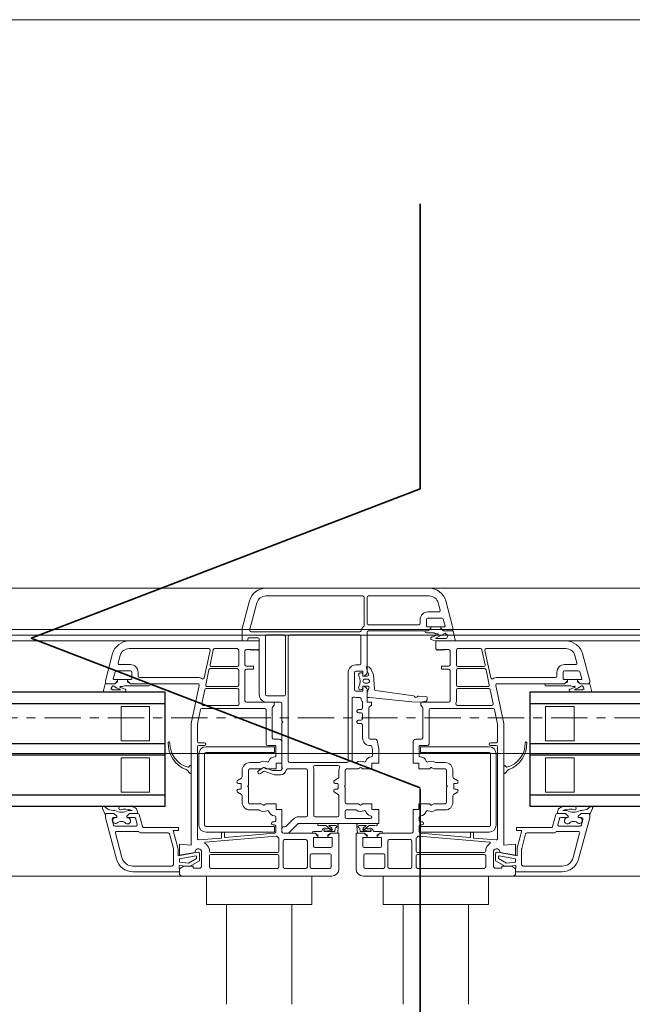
# Model space of a CAD drawing. Header units: centimetres. Extents: x 376 to 6517, y 1901 to 66534.
# Tile 62 of 115: x 2044 to 2066, y 66302 to 66337. Entities that reach past the tile are written whole.
import ezdxf

# ---------------------------------------------------------------- set-up
doc = ezdxf.new("R2010")
doc.units = ezdxf.units.CM
doc.linetypes.add('Linia siatki', pattern=[2.2225, 1.27, -0.3175, 0.3175, -0.3175])
doc.layers.add('A-DETL', color=7, linetype='Continuous', lineweight=5, true_color=0x00a600)
for name, color, linetype, lineweight in [('A-DETL-GENF', 7, 'Continuous', 5), ('A-GENM', 7, 'Continuous', 5), ('A-GLAZ', 7, 'Continuous', 5), ('S-GRID', 7, 'Continuous', 5)]:
    doc.layers.add(name, color=color, linetype=linetype, lineweight=lineweight)

# ---------------------------------------------------------------- blocks, each defined once
blk = doc.blocks.new('Windows_S9000-Double-Vent-Window-with-Sashbars - O3 Windows_S9000-Double-Vent-Window-with-Sashbars 2-9090604-__-00_00 Przyziemie PB')
at = {"layer": 'A-DETL-GENF'}
for p, q in [((-2.864, 3.4), (2.866, 3.4)), ((-2.864, 3.13), (0.54, 3.13)), ((2.866, 3.13), (0.74, 3.13)), ((-3.7, 1.992), (-3.444, 2.955)), ((-3.43, 1.963), (-3.183, 2.885)), ((0.59, 3.08), (0.59, 2.1)), ((0.69, 3.08), (0.69, 2.17)), ((3.252, 2.633), (3.184, 2.885)), ((3.445, 2.955), (3.698, 2.01)), ((2.82, 2.57), (3.204, 2.57)), ((0.74, 2.12), (2.5, 2.12)), ((2.55, 2.17), (2.55, 2.3)), ((2.77, 2.3), (2.77, 2.07)), ((3.31, 2.35), (2.82, 2.35)), ((3.422, 2.075), (3.358, 2.313)), ((-3.7, 1.55), (-3.7, 1.992)), ((-3.43, 1.92), (-3.43, 1.963)), ((0.428, 1.87), (-3.38, 1.87)), ((-2.83, 1.76), (-2.23, 1.76)), ((-2.03, 1.76), (0.42, 1.76)), ((0.69, 1.85), (0.69, 0.436)), ((2.82, 1.9), (0.74, 1.9)), ((2.819, 1.9), (2.715, 1.9)), ((2.775, 1.83), (3.043, 1.83)), ((2.79, 2.05), (2.92, 2.05)), ((2.891, 1.951), (2.819, 1.9)), ((2.819, 1.9), (2.891, 1.951)), ((2.891, 1.951), (2.819, 1.9)), ((2.92, 2), (2.82, 1.9)), ((2.92, 2.05), (2.92, 2)), ((3.27, 2.049), (2.92, 2.049)), ((2.92, 2.049), (2.92, 1.96)), ((3.172, 1.765), (2.975, 1.698)), ((3.043, 1.83), (3.095, 1.8)), ((3.095, 1.8), (3.159, 1.8)), ((3.098, 1.652), (3.431, 1.825)), ((3.27, 2), (3.27, 2.05)), ((3.27, 2.05), (3.403, 2.05)), ((3.27, 1.96), (3.27, 2.049)), ((3.37, 1.9), (3.27, 2)), ((3.37, 1.9), (3.298, 1.951)), ((3.711, 1.9), (3.37, 1.9)), ((3.654, 1.9), (3.37, 1.9)), ((3.431, 1.825), (3.516, 1.745)), ((3.516, 1.745), (3.484, 1.65)), ((3.698, 2.01), (3.7, 1.95)), ((3.778, 1.589), (3.711, 1.9)), ((-3.1, 1.55), (-7.665, 1.55)), ((-3.55, 1.55), (-3.7, 1.55)), ((-3.15, 1.66), (-3.451, 1.66)), ((-3.1, -0.33), (-3.1, 1.61)), ((-3.1, 1.27), (-3.1, 1.55)), ((-2.88, -0.33), (-2.88, 1.71)), ((-2.18, 1.71), (-2.18, -0.33)), ((-2.08, -2.67), (-2.08, 1.709)), ((0.47, 1.71), (0.47, 0.76)), ((2.975, 1.698), (2.923, 1.665)), ((2.923, 1.665), (2.923, 1.597)), ((2.923, 1.597), (3.087, 1.55)), ((3.087, 1.55), (3.776, 1.55)), ((3.108, 1.635), (3.098, 1.652)), ((3.1, 1.27), (3.1, 1.55)), ((3.1, 1.55), (7.665, 1.55)), ((3.46, 1.635), (3.108, 1.635)), ((3.484, 1.65), (3.46, 1.635)), ((3.776, 1.55), (3.778, 1.589)), ((-8.245, 1.105), (-8.5, 0.154)), ((-4.87, 1.28), (-7.665, 1.28)), ((-5.026, 0.255), (-4.821, 1.22)), ((-4.714, 1.24), (-4.827, 0.71)), ((-3.87, 1.28), (-4.666, 1.28)), ((-3.82, 0.7), (-3.82, 1.23)), ((-3.6, 0.715), (-3.6, 1.2)), ((-3.55, 1.25), (-3.4, 1.25)), ((-3.4, 1.25), (-3.38, 1.23)), ((-3.38, 1.23), (-3.36, 1.25)), ((-3.36, 1.25), (-3.34, 1.23)), ((-3.34, 1.23), (-3.32, 1.25)), ((-3.32, 1.25), (-3.3, 1.23)), ((-3.3, 1.23), (-3.28, 1.25)), ((-3.28, 1.25), (-3.26, 1.23)), ((-3.26, 1.23), (-3.24, 1.25)), ((-3.24, 1.25), (-3.22, 1.23)), ((-3.22, 1.23), (-3.2, 1.25)), ((-3.2, 1.25), (-3.18, 1.23)), ((-3.18, 1.23), (-3.16, 1.25)), ((-3.16, 1.25), (-3.14, 1.23)), ((-3.14, 1.23), (-3.1, 1.27)), ((3.14, 1.23), (3.1, 1.27)), ((3.16, 1.25), (3.14, 1.23)), ((3.18, 1.23), (3.16, 1.25)), ((3.2, 1.25), (3.18, 1.23)), ((3.22, 1.23), (3.2, 1.25)), ((3.24, 1.25), (3.22, 1.23)), ((3.26, 1.23), (3.24, 1.25)), ((3.28, 1.25), (3.26, 1.23)), ((3.3, 1.23), (3.28, 1.25)), ((3.32, 1.25), (3.3, 1.23)), ((3.34, 1.23), (3.32, 1.25)), ((3.36, 1.25), (3.34, 1.23)), ((3.38, 1.23), (3.36, 1.25)), ((3.4, 1.25), (3.38, 1.23)), ((3.55, 1.25), (3.4, 1.25)), ((3.6, 0.715), (3.6, 1.2)), ((3.82, 0.7), (3.82, 1.23)), ((3.87, 1.28), (4.666, 1.28)), ((4.714, 1.24), (4.827, 0.71)), ((5.026, 0.255), (4.821, 1.22)), ((4.87, 1.28), (7.665, 1.28)), ((8.245, 1.105), (8.5, 0.154)), ((-7.984, 1.035), (-8.052, 0.783)), ((-8.004, 0.72), (-7.62, 0.72)), ((0.42, 0.71), (0.29, 0.71)), ((8.004, 0.72), (7.62, 0.72)), ((7.984, 1.035), (8.052, 0.783)), ((-8.222, 0.225), (-8.158, 0.463)), ((-8.11, 0.5), (-7.62, 0.5)), ((-7.57, 0.45), (-7.57, 0.22)), ((-7.35, 0.45), (-7.35, 0.32)), ((-4.863, 0.54), (-4.976, 0.01)), ((-3.87, 0.58), (-4.814, 0.58)), ((-4.778, 0.65), (-3.87, 0.65)), ((-3.82, 0), (-3.82, 0.53)), ((-3.6, -0.55), (-3.6, 0.515)), ((-3.3, 0.665), (-3.55, 0.665)), ((-3.55, 0.565), (-3.3, 0.565)), ((-3.3, 0.565), (-3.3, 0.665)), ((0.02, 0.44), (0.02, -2.67)), ((0.24, 0.44), (0.24, -0.16)), ((0.52, 0.49), (0.29, 0.49)), ((0.54, 0.315), (0.54, 0.47)), ((0.54, 0.362), (0.54, 0.312)), ((0.675, 0.4), (0.59, 0.315)), ((0.69, 0.497), (0.658, 0.647)), ((0.658, 0.647), (0.719, 0.647)), ((0.736, 0.384), (0.69, 0.497)), ((0.755, 0.633), (0.819, 0.569)), ((0.83, 0.552), (0.907, 0.362)), ((0.907, 0.362), (0.949, -0.143)), ((3.3, 0.565), (3.3, 0.665)), ((3.3, 0.665), (3.55, 0.665)), ((3.55, 0.565), (3.3, 0.565)), ((3.6, -0.55), (3.6, 0.515)), ((3.82, 0), (3.82, 0.53)), ((4.778, 0.65), (3.87, 0.65)), ((3.87, 0.58), (4.814, 0.58)), ((4.863, 0.54), (4.976, 0.01)), ((7.35, 0.45), (7.35, 0.32)), ((7.57, 0.45), (7.57, 0.22)), ((8.11, 0.5), (7.62, 0.5)), ((8.222, 0.225), (8.158, 0.463)), ((-8.565, -0.189), (-8.511, 0.05)), ((-8.511, 0.05), (-8.17, 0.05)), ((-8.5, 0.154), (-8.5, 0.1)), ((-8.45, 0.05), (-8.17, 0.05)), ((-8.07, 0.2), (-8.203, 0.2)), ((-8.17, 0.05), (-8.07, 0.15)), ((-8.17, 0.05), (-8.098, 0.101)), ((-8.07, 0.15), (-8.07, 0.2)), ((-8.07, 0.11), (-8.07, 0.199)), ((-8.07, 0.199), (-7.72, 0.199)), ((-7.59, 0.2), (-7.72, 0.2)), ((-7.72, 0.2), (-7.72, 0.15)), ((-7.72, 0.199), (-7.72, 0.11)), ((-7.72, 0.15), (-7.62, 0.05)), ((-7.619, 0.05), (-7.691, 0.101)), ((-7.62, 0.05), (-5.254, 0.05)), ((-6.915, 0.05), (-7.619, 0.05)), ((-7.3, 0.27), (-5.255, 0.27)), ((0.54, 0.312), (0.691, 0.315)), ((0.59, 0.315), (0.54, 0.315)), ((0.612, 0.21), (0.702, 0.21)), ((0.702, 0.07), (0.612, 0.07)), ((7.62, 0.05), (5.254, 0.05)), ((7.3, 0.27), (5.255, 0.27)), ((6.915, 0.05), (7.619, 0.05)), ((7.59, 0.2), (7.72, 0.2)), ((7.619, 0.05), (7.691, 0.101)), ((7.72, 0.15), (7.62, 0.05)), ((7.72, 0.2), (7.72, 0.15)), ((8.07, 0.199), (7.72, 0.199)), ((7.72, 0.199), (7.72, 0.11)), ((8.07, 0.15), (8.07, 0.2)), ((8.07, 0.2), (8.203, 0.2)), ((8.07, 0.11), (8.07, 0.199)), ((8.17, 0.05), (8.07, 0.15)), ((8.17, 0.05), (8.098, 0.101)), ((8.511, 0.05), (8.17, 0.05)), ((8.45, 0.05), (8.17, 0.05)), ((8.5, 0.154), (8.5, 0.1)), ((8.565, -0.189), (8.511, 0.05)), ((-8.141, -0.25), (-8.516, -0.25)), ((-8.248, -0.17), (-8.141, -0.17)), ((-7.895, -0.05), (-7.979, -0.05)), ((-7.843, -0.02), (-7.895, -0.05)), ((-6.975, -0.02), (-7.843, -0.02)), ((-5.205, -0.01), (-5.49, -1.35)), ((-5.116, -0.65), (-5.012, -0.16)), ((-4.963, -0.12), (-3.87, -0.12)), ((-4.927, -0.05), (-3.87, -0.05)), ((-3.82, -0.17), (-3.82, -0.568)), ((0.29, -0.21), (0.52, -0.21)), ((0.704, -0.035), (0.54, -0.032)), ((0.54, -0.032), (0.54, -0.088)), ((0.54, -0.19), (0.54, -0.035)), ((0.54, -0.035), (0.59, -0.035)), ((0.59, -0.035), (0.675, -0.12)), ((0.69, -0.156), (0.69, -0.6)), ((0.69, -0.43), (0.69, -0.288)), ((0.693, -0.272), (0.752, -0.101)), ((0.992, -0.188), (2.318, -0.371)), ((3.82, -0.17), (3.82, -0.568)), ((4.927, -0.05), (3.87, -0.05)), ((4.963, -0.12), (3.87, -0.12)), ((5.116, -0.65), (5.012, -0.16)), ((5.205, -0.01), (5.49, -1.35)), ((6.975, -0.02), (7.843, -0.02)), ((7.843, -0.02), (7.895, -0.05)), ((7.895, -0.05), (7.979, -0.05)), ((8.248, -0.17), (8.141, -0.17)), ((8.141, -0.25), (8.516, -0.25)), ((-2.569, -0.6), (-3.55, -0.6)), ((-2.23, -0.38), (-2.83, -0.38)), ((-2.35, -0.6), (-2.83, -0.6)), ((-2.569, -0.7), (-2.569, -0.6)), ((-2.3, -1.27), (-2.3, -0.65)), ((0.16, -2.67), (0.16, -0.47)), ((0.29, -0.43), (0.425, -0.43)), ((0.53, -0.606), (0.53, -0.8)), ((0.769, -0.43), (0.69, -0.43)), ((0.69, -0.6), (0.84, -0.6)), ((2.261, -0.584), (0.769, -0.43)), ((0.84, -0.6), (0.84, -0.7)), ((2.577, -0.596), (2.261, -0.584)), ((2.49, -0.386), (2.75, -0.399)), ((2.569, -0.7), (2.569, -0.6)), ((2.569, -0.6), (3.55, -0.6)), ((2.76, -0.557), (2.577, -0.596)), ((2.797, -0.446), (2.8, -0.506)), ((-7.95, -1.95), (-7.95, -0.75)), ((-7.95, -0.75), (-6.95, -0.75)), ((-6.95, -0.75), (-6.95, -1.95)), ((-5.161, -0.86), (-5.27, -1.373)), ((-2.91, -0.82), (-5.112, -0.82)), ((-3.854, -0.71), (-5.067, -0.71)), ((-2.86, -2.07), (-2.86, -0.87)), ((-2.64, -1.85), (-2.64, -0.792)), ((-2.625, -0.756), (-2.569, -0.7)), ((0.33, -0.9), (0.33, -0.92)), ((0.48, -0.85), (0.38, -0.85)), ((0.38, -0.97), (0.48, -0.97)), ((0.53, -1.02), (0.53, -1.18)), ((0.75, -0.811), (0.75, -1.85)), ((0.84, -0.7), (0.765, -0.775)), ((2.625, -0.756), (2.569, -0.7)), ((2.64, -1.85), (2.64, -0.792)), ((2.86, -2.07), (2.86, -0.87)), ((2.91, -0.82), (5.112, -0.82)), ((3.854, -0.71), (5.067, -0.71)), ((5.161, -0.86), (5.27, -1.373)), ((6.95, -1.95), (6.95, -0.75)), ((6.95, -0.75), (7.95, -0.75)), ((7.95, -0.75), (7.95, -1.95)), ((-5.49, -1.35), (-5.49, -5.611)), ((-5.27, -1.373), (-5.27, -1.97)), ((-2.27, -1.3), (-2.3, -1.27)), ((-2.3, -1.33), (-2.27, -1.3)), ((-2.3, -2.895), (-2.3, -1.33)), ((0.33, -1.28), (0.33, -1.3)), ((0.48, -1.23), (0.38, -1.23)), ((0.38, -1.35), (0.48, -1.35)), ((5.27, -1.373), (5.27, -1.97)), ((5.49, -1.35), (5.49, -5.611)), ((0.53, -1.4), (0.53, -1.85)), ((-6.95, -1.95), (-7.95, -1.95)), ((-5.22, -2.02), (-5.02, -2.02)), ((-2.4, -1.9), (-2.59, -1.9)), ((-2.3, -2.74), (-2.3, -2)), ((0.8, -1.9), (0.987, -1.9)), ((1.036, -1.94), (1.099, -2.235)), ((2.3, -2.74), (2.3, -2)), ((2.4, -1.9), (2.59, -1.9)), ((5.22, -2.02), (5.02, -2.02)), ((7.95, -1.95), (6.95, -1.95)), ((-5.27, -2.17), (-5.27, -5.382)), ((-5.02, -2.12), (-5.22, -2.12)), ((-5.217, -2.41), (-5.217, -4.91)), ((-5.017, -4.91), (-5.017, -2.41)), ((-2.567, -2.16), (-4.967, -2.16)), ((-4.967, -2.36), (-2.567, -2.36)), ((-2.54, -2.12), (-2.81, -2.12)), ((-2.567, -2.36), (-2.567, -2.16)), ((-2.52, -2.495), (-2.52, -2.14)), ((0.858, -2.16), (0.88, -2.263)), ((0.88, -2.263), (0.88, -2.466)), ((1.099, -2.235), (1.1, -2.74)), ((2.52, -2.495), (2.52, -2.14)), ((2.54, -2.12), (2.81, -2.12)), ((2.567, -2.36), (2.567, -2.16)), ((2.567, -2.16), (4.967, -2.16)), ((4.967, -2.36), (2.567, -2.36)), ((5.017, -4.91), (5.017, -2.41)), ((5.02, -2.12), (5.22, -2.12)), ((5.217, -2.41), (5.217, -4.91)), ((5.27, -2.17), (5.27, -5.382)), ((-7.95, -3.75), (-7.95, -2.55)), ((-7.95, -2.55), (-6.95, -2.55)), ((-6.95, -2.55), (-6.95, -3.75)), ((-3.43, -2.72), (-3.112, -2.72)), ((-2.5, -2.94), (-2.5, -2.74)), ((-2.5, -2.74), (-2.3, -2.74)), ((-0.03, -2.72), (-2.03, -2.72)), ((0.288, -2.72), (0.21, -2.72)), ((1.1, -2.74), (0.85, -2.74)), ((0.85, -2.74), (0.85, -2.94)), ((2.5, -2.74), (2.3, -2.74)), ((2.5, -2.94), (2.5, -2.74)), ((3.43, -2.72), (3.112, -2.72)), ((6.95, -3.75), (6.95, -2.55)), ((6.95, -2.55), (7.95, -2.55)), ((7.95, -2.55), (7.95, -3.75)), ((-5.643, -2.977), (-5.524, -3.096)), ((-5.524, -2.824), (-5.577, -2.878)), ((-5.49, -3.082), (-5.49, -2.838)), ((-3.7, -3.219), (-3.7, -2.99)), ((-3.48, -3.52), (-3.48, -2.99)), ((-3.43, -2.94), (-3.053, -2.94)), ((-3.124, -3.008), (-2.969, -2.899)), ((-2.95, -3.032), (-3.056, -3.106)), ((-3.028, -2.933), (-2.965, -2.897)), ((-2.924, -2.893), (-2.628, -2.994)), ((-2.561, -3.144), (-2.905, -3.026)), ((-2.853, -2.94), (-2.5, -2.94)), ((-2.628, -2.994), (-2.35, -2.994)), ((-2.301, -2.936), (-2.28, -2.915)), ((-2.28, -2.915), (-2.3, -2.895)), ((-1.45, -2.94), (-2.104, -2.94)), ((-1.4, -4.57), (-1.4, -2.99)), ((-1.18, -4.57), (-1.18, -2.985)), ((-1.151, -2.82), (-0.327, -2.82)), ((-0.3, -2.99), (-0.3, -3.219)), ((-0.08, -2.99), (-0.08, -3.52)), ((0.347, -2.94), (-0.03, -2.94)), ((0.435, -2.897), (0.372, -2.933)), ((0.85, -2.94), (0.547, -2.94)), ((2.853, -2.94), (2.5, -2.94)), ((3.028, -2.933), (2.965, -2.897)), ((3.43, -2.94), (3.053, -2.94)), ((3.48, -3.52), (3.48, -2.99)), ((3.7, -3.219), (3.7, -2.99)), ((5.49, -3.082), (5.49, -2.838)), ((5.524, -2.824), (5.577, -2.878)), ((5.643, -2.977), (5.524, -3.096)), ((-3.856, -3.344), (-3.724, -3.261)), ((-3.755, -3.45), (-3.83, -3.45)), ((-2.35, -3.144), (-2.561, -3.144)), ((-0.324, -3.261), (-0.456, -3.344)), ((-0.43, -3.45), (-0.355, -3.45)), ((3.856, -3.344), (3.724, -3.261)), ((3.755, -3.45), (3.83, -3.45)), ((-6.95, -3.75), (-7.95, -3.75)), ((-3.724, -3.839), (-3.856, -3.756)), ((-3.83, -3.65), (-3.755, -3.65)), ((-3.73, -3.625), (-3.73, -3.475)), ((-3.51, -3.55), (-3.48, -3.52)), ((-3.48, -3.58), (-3.51, -3.55)), ((-3.48, -4.11), (-3.48, -3.58)), ((-0.456, -3.756), (-0.324, -3.839)), ((-0.355, -3.65), (-0.43, -3.65)), ((-0.33, -3.475), (-0.33, -3.625)), ((-0.08, -3.52), (-0.11, -3.55)), ((-0.11, -3.55), (-0.08, -3.58)), ((-0.08, -3.58), (-0.08, -4.11)), ((3.51, -3.55), (3.48, -3.52)), ((3.48, -3.58), (3.51, -3.55)), ((3.48, -4.11), (3.48, -3.58)), ((3.724, -3.839), (3.856, -3.756)), ((3.73, -3.625), (3.73, -3.475)), ((3.83, -3.65), (3.755, -3.65)), ((7.95, -3.75), (6.95, -3.75)), ((-3.7, -4.11), (-3.7, -3.881)), ((-0.3, -3.881), (-0.3, -4.57)), ((3.7, -4.11), (3.7, -3.881)), ((-8.501, -4.536), (-8.6, -4.327)), ((-8.531, -4.26), (-8.405, -4.359)), ((-7.699, -4.4), (-7.558, -4.4)), ((-7.558, -4.4), (-7.591, -4.386)), ((-7.49, -4.28), (-7.424, -4.326)), ((-3.053, -4.16), (-3.43, -4.16)), ((-3.112, -4.38), (-3.43, -4.38)), ((-2.965, -4.203), (-3.028, -4.167)), ((-2.5, -4.16), (-2.853, -4.16)), ((-2.5, -4.36), (-2.5, -4.16)), ((-2.3, -4.36), (-2.5, -4.36)), ((-2.3, -5.15), (-2.3, -4.36)), ((-0.08, -4.63), (-0.08, -4.43)), ((-0.03, -4.16), (0.347, -4.16)), ((-0.03, -4.38), (0.288, -4.38)), ((0.372, -4.167), (0.435, -4.203)), ((0.547, -4.16), (0.85, -4.16)), ((0.85, -4.16), (0.85, -4.36)), ((0.85, -4.36), (1.1, -4.36)), ((1.1, -4.36), (1.1, -4.85)), ((2.3, -5.15), (2.3, -4.36)), ((2.3, -4.36), (2.5, -4.36)), ((2.5, -4.36), (2.5, -4.16)), ((2.5, -4.16), (2.853, -4.16)), ((2.965, -4.203), (3.028, -4.167)), ((3.053, -4.16), (3.43, -4.16)), ((3.112, -4.38), (3.43, -4.38)), ((7.49, -4.28), (7.424, -4.326)), ((7.558, -4.4), (7.591, -4.386)), ((7.699, -4.4), (7.558, -4.4)), ((8.531, -4.26), (8.405, -4.359)), ((8.501, -4.536), (8.6, -4.327)), ((-8.5, -4.652), (-8.5, -4.548)), ((-8.11, -6.105), (-8.5, -4.652)), ((-8.199, -4.5), (-8.453, -4.5)), ((-8.45, -4.5), (-8.199, -4.5)), ((-8.263, -4.713), (-8.209, -4.913)), ((-8.099, -4.65), (-8.215, -4.65)), ((-8.099, -4.6), (-8.199, -4.5)), ((-8.199, -4.5), (-8.099, -4.6)), ((-8.158, -4.65), (-8.099, -4.65)), ((-8.099, -4.65), (-8.099, -4.6)), ((-8.099, -4.6), (-8.099, -4.65)), ((-7.649, -4.5), (-7.749, -4.6)), ((-7.749, -4.6), (-7.649, -4.5)), ((-7.749, -4.6), (-7.749, -4.65)), ((-7.749, -4.65), (-7.749, -4.6)), ((-7.749, -4.65), (-7.724, -4.65)), ((-7.483, -4.65), (-7.749, -4.65)), ((-7.389, -4.5), (-7.649, -4.5)), ((-7.649, -4.5), (-7.358, -4.5)), ((-7.382, -4.887), (-7.435, -4.687)), ((-7.31, -4.537), (-7.196, -4.963)), ((-2.62, -4.8), (-2.57, -4.8)), ((-2.52, -4.75), (-2.52, -4.634)), ((-2.161, -4.955), (-1.907, -4.702)), ((-1.709, -4.62), (-1.45, -4.62)), ((-0.35, -4.62), (-1.13, -4.62)), ((0.798, -4.68), (-0.03, -4.68)), ((2.52, -4.75), (2.52, -4.634)), ((2.62, -4.8), (2.57, -4.8)), ((7.31, -4.537), (7.196, -4.963)), ((7.649, -4.5), (7.358, -4.5)), ((7.382, -4.887), (7.435, -4.687)), ((7.389, -4.5), (7.649, -4.5)), ((7.483, -4.65), (7.749, -4.65)), ((7.649, -4.5), (7.749, -4.6)), ((7.749, -4.6), (7.649, -4.5)), ((7.749, -4.65), (7.724, -4.65)), ((7.749, -4.6), (7.749, -4.65)), ((7.749, -4.65), (7.749, -4.6)), ((8.099, -4.6), (8.199, -4.5)), ((8.199, -4.5), (8.099, -4.6)), ((8.099, -4.65), (8.099, -4.6)), ((8.099, -4.6), (8.099, -4.65)), ((8.158, -4.65), (8.099, -4.65)), ((8.099, -4.65), (8.215, -4.65)), ((8.11, -6.105), (8.5, -4.652)), ((8.199, -4.5), (8.453, -4.5)), ((8.45, -4.5), (8.199, -4.5)), ((8.263, -4.713), (8.209, -4.913)), ((8.5, -4.652), (8.5, -4.548)), ((-8.161, -4.95), (-7.43, -4.95)), ((-8.1, -5.13), (-7.351, -5.13)), ((-7.265, -5.18), (-6.3, -5.18)), ((-7.147, -5), (-5.93, -5)), ((-5.93, -5.1), (-6.118, -5.1)), ((-6.118, -5.1), (-5.953, -5.713)), ((-5.93, -5), (-5.93, -5.1)), ((-2.567, -4.96), (-4.967, -4.96)), ((-4.967, -5.16), (-2.567, -5.16)), ((-4.42, -5.344), (-4.42, -5.182)), ((-4.4, -5.162), (-4.34, -5.162)), ((-4.32, -5.182), (-4.32, -5.331)), ((-2.57, -4.9), (-2.62, -4.9)), ((-2.567, -5.16), (-2.567, -4.96)), ((-2.52, -5.15), (-2.52, -4.95)), ((-2.3, -5.15), (-2.3, -5.02)), ((-2.25, -4.97), (-2.196, -4.97)), ((-1.745, -4.865), (-2.051, -5.171)), ((1.1, -4.85), (-1.709, -4.85)), ((-1.185, -5.13), (-0.925, -5.13)), ((-1.004, -4.85), (-0.38, -4.85)), ((-0.756, -4.925), (-0.963, -4.92)), ((-0.803, -5.13), (-0.442, -5.13)), ((-0.59, -5.106), (-0.8, -5.08)), ((-0.785, -5.022), (-0.637, -5.04)), ((-0.618, -5.039), (-0.756, -4.925)), ((-0.647, -4.938), (-0.551, -5.018)), ((-0.413, -4.92), (-0.641, -4.92)), ((-0.442, -5.13), (-0.434, -5.033)), ((-0.326, -4.954), (-0.345, -5.2)), ((0.326, -4.954), (0.345, -5.2)), ((1.004, -4.85), (0.38, -4.85)), ((0.413, -4.92), (0.641, -4.92)), ((0.442, -5.13), (0.434, -5.033)), ((0.803, -5.13), (0.442, -5.13)), ((0.647, -4.938), (0.551, -5.018)), ((0.59, -5.106), (0.8, -5.08)), ((0.618, -5.039), (0.756, -4.925)), ((0.785, -5.022), (0.637, -5.04)), ((0.756, -4.925), (0.963, -4.92)), ((1.185, -5.13), (0.925, -5.13)), ((2.52, -5.15), (2.52, -4.95)), ((2.567, -5.16), (2.567, -4.96)), ((2.567, -4.96), (4.967, -4.96)), ((4.967, -5.16), (2.567, -5.16)), ((2.57, -4.9), (2.62, -4.9)), ((4.32, -5.182), (4.32, -5.331)), ((4.4, -5.162), (4.34, -5.162)), ((4.42, -5.344), (4.42, -5.182)), ((7.147, -5), (5.93, -5)), ((5.93, -5), (5.93, -5.1)), ((5.93, -5.1), (6.118, -5.1)), ((6.118, -5.1), (5.953, -5.713)), ((7.265, -5.18), (6.3, -5.18)), ((8.1, -5.13), (7.351, -5.13)), ((8.161, -4.95), (7.43, -4.95)), ((-7.917, -6.054), (-8.148, -5.193)), ((-6.252, -5.217), (-6.113, -5.734)), ((-5.216, -5.432), (-4.438, -5.364)), ((-2.508, -5.295), (-4.994, -5.513)), ((-4.298, -5.351), (-2.566, -5.2)), ((-2.41, -5.82), (-2.41, -5.391)), ((-2.26, -5.47), (-2.26, -6.38)), ((-2.121, -5.2), (-2.25, -5.2)), ((-1.14, -5.2), (-2.25, -5.2)), ((-1.46, -5.42), (-2.21, -5.42)), ((-1.41, -6.38), (-1.41, -5.47)), ((-1.141, -5.2), (-1.245, -5.2)), ((-1.19, -5.65), (-1.19, -5.35)), ((-1.19, -5.35), (-1.04, -5.35)), ((-1.069, -5.251), (-1.141, -5.2)), ((-1.04, -5.3), (-1.14, -5.2)), ((-1.04, -5.349), (-1.04, -5.26)), ((-1.04, -5.35), (-1.04, -5.3)), ((-0.69, -5.349), (-1.04, -5.349)), ((-0.59, -5.2), (-0.69, -5.3)), ((-0.69, -5.26), (-0.69, -5.349)), ((-0.69, -5.3), (-0.69, -5.35)), ((-0.69, -5.35), (-0.54, -5.35)), ((-0.59, -5.2), (-0.662, -5.251)), ((-0.345, -5.2), (-0.59, -5.2)), ((-0.3, -5.2), (-0.59, -5.2)), ((-0.54, -5.35), (-0.54, -5.65)), ((-0.3, -6.45), (-0.3, -5.2)), ((0.3, -6.45), (0.3, -5.2)), ((0.3, -5.2), (0.59, -5.2)), ((0.345, -5.2), (0.59, -5.2)), ((0.69, -5.35), (0.54, -5.35)), ((0.54, -5.35), (0.54, -5.65)), ((0.59, -5.2), (0.662, -5.251)), ((0.59, -5.2), (0.69, -5.3)), ((0.69, -5.26), (0.69, -5.349)), ((0.69, -5.3), (0.69, -5.35)), ((0.69, -5.349), (1.04, -5.349)), ((1.04, -5.3), (1.14, -5.2)), ((1.04, -5.349), (1.04, -5.26)), ((1.04, -5.35), (1.04, -5.3)), ((1.19, -5.35), (1.04, -5.35)), ((1.069, -5.251), (1.141, -5.2)), ((1.14, -5.2), (2.25, -5.2)), ((1.141, -5.2), (1.245, -5.2)), ((1.19, -5.65), (1.19, -5.35)), ((1.41, -6.38), (1.41, -5.47)), ((1.46, -5.42), (2.21, -5.42)), ((2.26, -5.47), (2.26, -6.38)), ((2.41, -5.82), (2.41, -5.391)), ((2.508, -5.295), (4.994, -5.513)), ((4.298, -5.351), (2.566, -5.2)), ((5.216, -5.432), (4.438, -5.364)), ((6.252, -5.217), (6.113, -5.734)), ((7.917, -6.054), (8.148, -5.193)), ((-6.11, -5.76), (-6.11, -6.29)), ((-5.95, -5.739), (-5.95, -5.984)), ((-5.95, -5.984), (-5.259, -5.862)), ((-5.49, -5.611), (-5.9, -5.575)), ((-5.9, -5.575), (-5.9, -5.97)), ((-5.12, -5.811), (-5.12, -6.37)), ((-4.85, -5.761), (-4.85, -5.82)), ((-4.8, -5.87), (-2.46, -5.87)), ((-0.59, -5.7), (-1.14, -5.7)), ((0.59, -5.7), (1.14, -5.7)), ((4.8, -5.87), (2.46, -5.87)), ((4.85, -5.761), (4.85, -5.82)), ((5.12, -5.811), (5.12, -6.37)), ((5.95, -5.984), (5.259, -5.862)), ((5.49, -5.611), (5.9, -5.575)), ((5.9, -5.575), (5.9, -5.97)), ((5.95, -5.739), (5.95, -5.984)), ((6.11, -5.76), (6.11, -6.29)), ((-5.9, -5.97), (-5.355, -5.874)), ((-5.323, -5.993), (-5.9, -6.094)), ((-5.9, -6.094), (-5.9, -6.21)), ((-5.9, -6.21), (-5.577, -6.244)), ((-5.577, -6.244), (-5.3, -6.085)), ((-5.2, -6.165), (-5.55, -6.368)), ((-5.3, -6.085), (-5.3, -6.012)), ((-5.2, -5.911), (-5.2, -6.165)), ((-4.85, -5.99), (-4.85, -6.38)), ((-2.46, -5.94), (-4.8, -5.94)), ((-2.41, -6.38), (-2.41, -5.99)), ((-1.31, -6.38), (-1.31, -5.97)), ((-1.26, -5.92), (-0.62, -5.92)), ((-0.57, -5.97), (-0.57, -6.38)), ((0.57, -5.97), (0.57, -6.38)), ((1.26, -5.92), (0.62, -5.92)), ((1.31, -6.38), (1.31, -5.97)), ((2.41, -6.38), (2.41, -5.99)), ((2.46, -5.94), (4.8, -5.94)), ((4.85, -5.99), (4.85, -6.38)), ((5.2, -5.911), (5.2, -6.165)), ((5.2, -6.165), (5.55, -6.368)), ((5.3, -6.084), (5.3, -6.012)), ((5.577, -6.244), (5.3, -6.084)), ((5.323, -5.993), (5.9, -6.094)), ((5.9, -5.97), (5.355, -5.874)), ((5.9, -6.21), (5.577, -6.244)), ((5.9, -6.094), (5.9, -6.21)), ((-6.17, -6.35), (-7.531, -6.35)), ((-5.9, -6.55), (-7.531, -6.55)), ((-5.55, -6.368), (-5.908, -6.33)), ((-5.908, -6.33), (-5.9, -6.55)), ((-5.75, -6.35), (-5.9, -6.45)), ((-5.9, -6.45), (-5.9, -6.6)), ((-5.42, -6.35), (-5.75, -6.35)), ((-5.42, -6.42), (-5.42, -6.35)), ((-5.17, -6.42), (-5.42, -6.42)), ((-5.12, -6.37), (-5.17, -6.42)), ((-4.8, -6.43), (-2.46, -6.43)), ((-2.21, -6.43), (-1.46, -6.43)), ((-0.62, -6.43), (-1.26, -6.43)), ((0.62, -6.43), (1.26, -6.43)), ((2.21, -6.43), (1.46, -6.43)), ((4.8, -6.43), (2.46, -6.43)), ((5.12, -6.37), (5.17, -6.42)), ((5.17, -6.42), (5.42, -6.42)), ((5.42, -6.42), (5.42, -6.35)), ((5.42, -6.35), (5.75, -6.35)), ((5.55, -6.368), (5.908, -6.33)), ((5.75, -6.35), (5.9, -6.45)), ((5.908, -6.33), (5.9, -6.55)), ((5.9, -6.45), (5.9, -6.6)), ((5.9, -6.55), (7.531, -6.55)), ((6.17, -6.35), (7.531, -6.35)), ((-5.8, -6.7), (-0.55, -6.7)), ((5.8, -6.7), (0.55, -6.7))]:
    blk.add_line(p, q, dxfattribs=at)
at = {"layer": 'A-DETL-GENF', "color": 176, "lineweight": 25, "true_color": 0x00007f}
for p, q in [((-6.4, -0.25), (-57.9, -0.25)), ((-6.4, -4.25), (-6.4, -0.25)), ((6.4, -0.25), (6.4, -4.25)), ((57.9, -0.25), (6.4, -0.25)), ((-57.9, -0.65), (-6.4, -0.65)), ((6.4, -0.65), (57.9, -0.65)), ((-57.9, -2.05), (-6.4, -2.05)), ((6.4, -2.05), (57.9, -2.05)), ((-57.9, -2.45), (-6.4, -2.45)), ((6.4, -2.45), (57.9, -2.45)), ((-57.9, -3.85), (-6.4, -3.85)), ((6.4, -3.85), (57.9, -3.85)), ((-57.9, -4.25), (-6.4, -4.25)), ((6.4, -4.25), (57.9, -4.25))]:
    blk.add_line(p, q, dxfattribs=at)
at = {"layer": 'A-DETL-GENF'}
for centre, radius, start, end in [((-2.864, 2.8), 0.6, 90, 165), ((-2.864, 2.8), 0.33, 90, 165), ((0.54, 3.08), 0.05, 360, 90), ((0.74, 3.08), 0.05, 90, 180), ((2.866, 2.8), 0.6, 15, 90), ((2.866, 2.8), 0.33, 15, 90), ((2.82, 2.3), 0.27, 90, 180), ((3.204, 2.62), 0.05, 270, 15), ((0.54, 2.1), 0.05, 308.6822, 0), ((0.74, 2.17), 0.05, 180, 270), ((2.5, 2.17), 0.05, 270, 0), ((2.82, 2.3), 0.05, 90, 180), ((3.31, 2.3), 0.05, 15, 90), ((3.403, 2.07), 0.02, 270, 15), ((-3.38, 1.92), 0.05, 180, 270), ((-2.83, 1.71), 0.05, 90, 180), ((-2.23, 1.71), 0.05, 0, 90), ((-2.03, 1.71), 0.05, 90, 180.6512), ((0.42, 1.71), 0.05, 360, 90), ((0.428, 1.92), 0.05, 270, 347.3644), ((0.74, 1.85), 0.27, 128.6822, 167.3644), ((0.74, 1.85), 0.05, 90, 180), ((2.775, 1.89), 0.06, 180, 270), ((2.79, 2.07), 0.02, 180, 270), ((2.92, 1.91), 0.05, 90.4543, 125.2176), ((3.159, 1.78), 0.02, 309.6852, 90), ((3.269, 1.91), 0.05, 54.7976, 89.5457), ((3.65, 1.95), 0.0498, 273.8713, 0), ((-7.665, 0.95), 0.6, 90, 165), ((-3.55, 1.6), 0.05, 270, 5.7406), ((-3.451, 1.61), 0.05, 90.5747, 185.7406), ((-3.15, 1.61), 0.05, 0, 90), ((7.665, 0.95), 0.6, 15, 90), ((-7.665, 0.95), 0.33, 90, 165), ((-4.87, 1.23), 0.05, 348, 90), ((-4.666, 1.23), 0.05, 90, 168), ((-3.87, 1.23), 0.05, 0, 90), ((-3.55, 1.2), 0.05, 90, 180), ((3.55, 1.2), 0.05, 0, 90), ((3.87, 1.23), 0.05, 90, 180), ((4.666, 1.23), 0.05, 12, 90), ((4.87, 1.23), 0.05, 90, 192), ((7.665, 0.95), 0.33, 15, 90), ((-8.004, 0.77), 0.05, 165, 270), ((-7.62, 0.45), 0.27, 0, 90), ((-4.778, 0.7), 0.05, 168, 270), ((-3.87, 0.7), 0.05, 270, 0), ((-3.55, 0.715), 0.05, 180, 270), ((0.29, 0.44), 0.27, 90, 180), ((0.42, 0.76), 0.05, 270, 360), ((3.55, 0.715), 0.05, 270, 0), ((3.87, 0.7), 0.05, 180, 270), ((4.778, 0.7), 0.05, 270, 12), ((7.62, 0.45), 0.27, 90, 180), ((8.004, 0.77), 0.05, 270, 15), ((-8.11, 0.45), 0.05, 90, 165), ((-7.62, 0.45), 0.05, 0, 90), ((-4.814, 0.53), 0.05, 90, 168), ((-3.87, 0.53), 0.05, 0, 90), ((-3.55, 0.515), 0.05, 90, 180), ((0.29, 0.44), 0.05, 90, 180), ((0.465, 0.362), 0.075, 360, 204.9783), ((0.52, 0.47), 0.02, 360, 90), ((0.64, 0.436), 0.05, 315, 360), ((0.69, 0.365), 0.05, 271.0535, 22.1539), ((0.719, 0.597), 0.05, 45, 90), ((0.783, 0.533), 0.05, 22.1539, 45), ((3.55, 0.515), 0.05, 360, 90), ((3.87, 0.53), 0.05, 90, 180), ((4.814, 0.53), 0.05, 12, 90), ((7.62, 0.45), 0.05, 90, 180), ((8.11, 0.45), 0.05, 15, 90), ((-8.45, 0.1), 0.05, 180, 269.8362), ((-8.203, 0.22), 0.02, 165, 270), ((-8.069, 0.06), 0.05, 90.4543, 125.2176), ((-7.72, 0.06), 0.05, 54.7824, 89.5457), ((-7.59, 0.22), 0.02, 270, 0), ((-7.3, 0.32), 0.05, 180, 270), ((-6.975, 0.04), 0.06, 270, 0), ((-5.255, 0), 0.27, 55.8788, 90), ((-5.254, 0), 0.05, 348, 90), ((-5.075, 0.265), 0.05, 235.8788, 348), ((-4.927, 0), 0.05, 168, 270), ((-3.87, 0), 0.05, 270, 0), ((0.02, 0.137), 0.423, 332.8319, 27.1681), ((0.612, 0.14), 0.07, 90, 270), ((0.702, 0.14), 0.07, 270, 90), ((3.87, 0), 0.05, 180, 270), ((4.927, 0), 0.05, 270, 12), ((5.075, 0.265), 0.05, 192, 304.1212), ((5.255, 0), 0.27, 90, 124.1212), ((5.254, 0), 0.05, 90, 192), ((6.975, 0.04), 0.06, 180, 270), ((7.3, 0.32), 0.05, 270, 360), ((7.59, 0.22), 0.02, 180, 270), ((7.72, 0.06), 0.05, 90.4543, 125.2176), ((8.069, 0.06), 0.05, 54.7824, 89.5457), ((8.203, 0.22), 0.02, 270, 15), ((8.45, 0.1), 0.05, 270.1638, 360), ((-8.516, -0.2), 0.05, 167.3698, 270), ((-8.323, -0.108), 0.035, 301.0941, 17.6747), ((-8.298, -0.193), 0.055, 24.3151, 97.5128), ((-8.516, 0.075), 0.28, 322.849, 333.9744), ((-8.228, -0.065), 0.04, 53.8523, 153.9744), ((-7.527, 0.923), 1.171, 234.6608, 247.8748), ((-8.141, 1.75), 1.92, 270, 275.1538), ((-8.141, 1.75), 2, 270, 279.4614), ((-7.979, -0.06), 0.01, 90, 239.4092), ((-7.096, 1.751), 2.025, 243.9755, 249.5002), ((-7.819, -0.183), 0.04, 279.4614, 70.1466), ((-4.963, -0.17), 0.05, 90, 168), ((-3.87, -0.17), 0.05, 0, 90), ((-2.83, -0.33), 0.27, 180, 270), ((-2.83, -0.33), 0.05, 180, 270), ((-2.23, -0.33), 0.05, 270, 0.4444), ((0.29, -0.16), 0.05, 180, 270), ((0.465, -0.088), 0.075, 155.0217, 360), ((0.52, -0.19), 0.02, 270, 0), ((0.64, -0.156), 0.05, 360, 45), ((0.74, -0.288), 0.05, 160.7852, 180), ((0.705, -0.085), 0.05, 340.7852, 90.8692), ((0.999, -0.139), 0.05, 184.487, 262.1536), ((3.87, -0.17), 0.05, 90, 180), ((4.963, -0.17), 0.05, 12, 90), ((7.819, -0.183), 0.04, 109.8534, 260.5386), ((7.096, 1.751), 2.025, 290.4998, 296.0245), ((8.141, 1.75), 2, 260.5386, 270), ((7.527, 0.923), 1.171, 292.1252, 305.3392), ((8.141, 1.75), 1.92, 264.8462, 270), ((7.979, -0.06), 0.01, 300.5908, 90), ((8.228, -0.065), 0.04, 26.0256, 126.1477), ((8.298, -0.193), 0.055, 82.4872, 155.6849), ((8.516, 0.075), 0.28, 206.0256, 217.151), ((8.323, -0.108), 0.035, 162.3253, 238.9059), ((8.516, -0.2), 0.05, 270, 12.6302), ((-5.067, -0.66), 0.05, 168, 270), ((-3.854, -0.66), 0.05, 270, 19.8987), ((-3.6, -0.568), 0.22, 180, 199.8987), ((-3.55, -0.55), 0.05, 180, 270), ((-2.35, -0.65), 0.05, 360, 90), ((0.21, -0.47), 0.05, 75.5225, 180), ((0.29, -0.16), 0.27, 255.5225, 270), ((0.425, -0.48), 0.05, 10.1537, 90), ((0.71, -0.429), 0.24, 190.1537, 217.5235), ((0.48, -0.606), 0.05, 360, 37.5235), ((2.311, -0.421), 0.05, 22.5844, 82.5844), ((2.403, -0.382), 0.05, 202.5844, 327.2694), ((2.488, -0.436), 0.05, 87.2694, 147.2694), ((2.747, -0.449), 0.05, 2.6566, 87.2694), ((2.75, -0.508), 0.05, 281.9818, 2.6566), ((3.55, -0.55), 0.05, 270, 360), ((3.854, -0.66), 0.05, 160.1013, 270), ((3.6, -0.568), 0.22, 340.1013, 0), ((5.067, -0.66), 0.05, 270, 12), ((-5.112, -0.87), 0.05, 90, 168), ((-2.91, -0.87), 0.05, 360, 90), ((-2.59, -0.792), 0.05, 135, 180), ((0.38, -0.9), 0.05, 90, 180), ((0.38, -0.92), 0.05, 180, 270), ((0.48, -0.8), 0.05, 270, 360), ((0.48, -1.02), 0.05, 360, 90), ((0.8, -0.811), 0.05, 135, 180), ((2.59, -0.792), 0.05, 0, 45), ((2.91, -0.87), 0.05, 90, 180), ((5.112, -0.87), 0.05, 12, 90), ((0.38, -1.28), 0.05, 90, 180), ((0.38, -1.3), 0.05, 180, 270), ((0.48, -1.18), 0.05, 270, 0), ((0.48, -1.4), 0.05, 360, 90), ((-5.32, -2.056), 0.971, 177.4591, 249.45), ((-6.265, -2.017), 0.025, 352.6392, 172.6392), ((-5.343, -2.021), 0.898, 179.8874, 253.5245), ((-5.22, -1.97), 0.05, 180, 270), ((-5.02, -2.07), 0.05, 270, 90), ((-2.81, -2.07), 0.05, 180, 270), ((-2.59, -1.85), 0.05, 180, 270), ((-2.4, -2), 0.1, 0, 90), ((0.8, -1.85), 0.27, 180, 271.6276), ((0.8, -1.85), 0.05, 180, 270), ((0.987, -1.95), 0.05, 12, 90), ((2.4, -2), 0.1, 90, 180), ((2.59, -1.85), 0.05, 270, 0), ((2.81, -2.07), 0.05, 270, 0), ((5.02, -2.07), 0.05, 90, 270), ((5.22, -1.97), 0.05, 270, 0), ((5.343, -2.021), 0.898, 286.4755, 0.1126), ((5.32, -2.056), 0.971, 290.55, 2.5409), ((6.265, -2.017), 0.025, 7.3608, 187.3608), ((-5.22, -2.17), 0.05, 90, 180), ((-4.967, -2.41), 0.25, 90, 180), ((-4.967, -2.41), 0.05, 90, 180), ((-2.54, -2.14), 0.02, 0, 90), ((0.809, -2.17), 0.05, 12, 91.6276), ((2.54, -2.14), 0.02, 90, 180), ((4.967, -2.41), 0.25, 360, 90), ((4.967, -2.41), 0.05, 0, 90), ((5.22, -2.17), 0.05, 0, 90), ((-3.43, -2.99), 0.27, 90, 180), ((-3.112, -2.67), 0.05, 270, 302.4617), ((-2.94, -2.94), 0.27, 65.257, 122.4617), ((-2.806, -2.649), 0.05, 245.257, 341.5112), ((-2.55, -2.735), 0.22, 87.612, 161.5112), ((-2.54, -2.495), 0.02, 267.612, 0), ((-2.03, -2.67), 0.05, 180, 270), ((-0.03, -2.67), 0.05, 270, 360), ((0.21, -2.67), 0.05, 180, 270), ((0.288, -2.67), 0.05, 270, 302.4617), ((0.46, -2.94), 0.27, 65.257, 122.4617), ((0.594, -2.649), 0.05, 245.257, 341.5112), ((0.85, -2.735), 0.22, 94.248, 161.5112), ((0.83, -2.466), 0.05, 274.248, 0), ((2.54, -2.495), 0.02, 180, 272.388), ((2.55, -2.735), 0.22, 18.4888, 92.388), ((2.806, -2.649), 0.05, 198.4888, 294.743), ((2.94, -2.94), 0.27, 57.5383, 114.743), ((3.112, -2.67), 0.05, 237.5383, 270), ((3.43, -2.99), 0.27, 360, 90), ((-5.679, -3.012), 0.05, 45, 69.45), ((-5.592, -2.864), 0.02, 253.5245, 315), ((-5.51, -2.838), 0.02, 0, 135), ((-5.51, -3.082), 0.02, 225, 0), ((-3.43, -2.99), 0.05, 90, 180), ((-3.09, -3.057), 0.06, 125, 180), ((-3.09, -3.057), 0.06, 180, 305), ((-3.053, -2.89), 0.05, 270, 300), ((-2.94, -2.94), 0.05, 71, 125), ((-2.94, -2.94), 0.05, 30, 120), ((-2.921, -3.073), 0.05, 71, 125), ((-2.853, -2.89), 0.05, 210, 270), ((-2.35, -2.944), 0.05, 270, 9.9359), ((-2.35, -2.944), 0.2, 270, 349.4851), ((-2.104, -2.99), 0.05, 90, 169.4851), ((-1.45, -2.99), 0.05, 0, 90), ((-1.151, -2.87), 0.05, 90, 201.0618), ((-1.45, -2.985), 0.27, 360, 21.0618), ((-0.327, -2.87), 0.05, 337.9757, 90), ((-0.03, -2.99), 0.27, 157.9757, 180), ((-0.03, -2.99), 0.05, 90, 180), ((0.347, -2.89), 0.05, 270, 300), ((0.46, -2.94), 0.05, 30, 120), ((0.547, -2.89), 0.05, 210, 270), ((2.853, -2.89), 0.05, 270, 330), ((2.94, -2.94), 0.05, 60, 150), ((3.053, -2.89), 0.05, 240, 270), ((3.43, -2.99), 0.05, 0, 90), ((5.51, -2.838), 0.02, 45, 180), ((5.51, -3.082), 0.02, 180, 315), ((5.592, -2.864), 0.02, 225, 286.4755), ((5.679, -3.012), 0.05, 110.55, 135), ((-3.83, -3.387), 0.05, 122, 180), ((-3.83, -3.4), 0.05, 180, 270), ((-3.755, -3.475), 0.025, 0, 90), ((-3.75, -3.219), 0.05, 302, 0), ((-0.43, -3.387), 0.05, 122, 187.6195), ((-0.43, -3.4), 0.05, 172.3805, 270), ((-0.355, -3.475), 0.025, 360, 90), ((-0.35, -3.219), 0.05, 302, 0), ((3.75, -3.219), 0.05, 180, 238), ((3.755, -3.475), 0.025, 90, 180), ((3.83, -3.4), 0.05, 270, 360), ((3.83, -3.387), 0.05, 0, 58), ((-3.83, -3.7), 0.05, 90, 180), ((-3.83, -3.713), 0.05, 180, 238), ((-3.755, -3.625), 0.025, 270, 0), ((-0.43, -3.7), 0.05, 90, 187.6195), ((-0.43, -3.713), 0.05, 172.3805, 238), ((-0.355, -3.625), 0.025, 270, 0), ((3.755, -3.625), 0.025, 180, 270), ((3.83, -3.7), 0.05, 360, 90), ((3.83, -3.713), 0.05, 302, 360), ((-3.75, -3.881), 0.05, 0, 58), ((-3.43, -4.11), 0.27, 180, 270), ((-3.43, -4.11), 0.05, 180, 270), ((-0.35, -3.881), 0.05, 0, 58), ((-0.03, -4.11), 0.05, 180, 270), ((3.43, -4.11), 0.05, 270, 0), ((3.43, -4.11), 0.27, 270, 360), ((3.75, -3.881), 0.05, 122, 180), ((-8.557, -4.302), 0.0494, 58.8215, 209.9742), ((-7.995, -2.742), 1.668, 255.7835, 264.1888), ((-7.933, -3.979), 0.481, 241.2886, 299.054), ((-7.971, -4.319), 0.06, 163.4653, 186.9446), ((-7.981, -4.32), 0.05, 186.9446, 267.7224), ((-7.981, -4.316), 0.05, 98.6519, 163.4653), ((-7.781, -5.797), 1.544, 79.1305, 97.7077), ((-7.821, -5.217), 0.862, 74.5841, 100.8607), ((-7.452, -4.367), 0.05, 29.704, 55.4664), ((-7.651, -4.486), 0.281, 1.2897, 30.6953), ((-7.389, -4.48), 0.02, 270, 1.2897), ((-3.112, -4.43), 0.05, 57.5383, 90), ((-2.94, -4.16), 0.27, 237.5383, 294.743), ((-3.053, -4.21), 0.05, 60, 90), ((-2.94, -4.16), 0.05, 240, 330), ((-2.853, -4.21), 0.05, 90, 150), ((-2.806, -4.451), 0.05, 18.4888, 114.743), ((-2.55, -4.365), 0.22, 198.4888, 265.752), ((-0.03, -4.43), 0.05, 90, 180), ((0.288, -4.43), 0.05, 57.5383, 90), ((0.46, -4.16), 0.27, 237.5383, 294.743), ((0.347, -4.21), 0.05, 60, 90), ((0.46, -4.16), 0.05, 240, 330), ((0.547, -4.21), 0.05, 90, 150), ((0.594, -4.451), 0.05, 18.4888, 114.743), ((0.85, -4.365), 0.22, 198.4888, 258.9563), ((2.55, -4.365), 0.22, 274.248, 341.5112), ((2.806, -4.451), 0.05, 65.257, 161.5112), ((2.94, -4.16), 0.27, 245.257, 302.4617), ((2.853, -4.21), 0.05, 30, 90), ((2.94, -4.16), 0.05, 210, 300), ((3.053, -4.21), 0.05, 90, 120), ((3.112, -4.43), 0.05, 90, 122.4617), ((7.651, -4.486), 0.281, 149.3047, 178.7103), ((7.389, -4.48), 0.02, 178.7103, 270), ((7.452, -4.367), 0.05, 124.5336, 150.296), ((7.781, -5.797), 1.544, 82.2923, 100.8695), ((7.821, -5.217), 0.862, 79.1393, 105.4159), ((7.933, -3.979), 0.481, 240.946, 298.7114), ((7.981, -4.32), 0.05, 272.2776, 353.0554), ((7.981, -4.316), 0.05, 16.5347, 81.3481), ((7.971, -4.319), 0.06, 353.0554, 16.5347), ((7.995, -2.742), 1.668, 275.8112, 284.2165), ((8.557, -4.302), 0.0494, 330.0258, 121.1785), ((-8.453, -4.55), 0.05, 90, 163.356), ((-8.45, -4.55), 0.05, 90, 178), ((-8.215, -4.7), 0.05, 90, 195), ((-8.138, -4.751), 0.103, 101.4555, 295.1691), ((-7.94, -4.996), 0.216, 41.6463, 135.4955), ((-7.721, -4.76), 0.109, 238.0208, 91.5921), ((-7.483, -4.7), 0.05, 15, 90), ((-7.358, -4.55), 0.05, 15, 90), ((-2.62, -4.85), 0.05, 90, 270), ((-2.57, -4.75), 0.05, 270, 0), ((-2.57, -4.634), 0.05, 0, 85.752), ((-1.709, -4.9), 0.28, 90, 135), ((-1.45, -4.57), 0.05, 270, 0), ((-1.13, -4.57), 0.05, 180, 270), ((-0.35, -4.57), 0.05, 270, 0), ((-0.03, -4.63), 0.05, 180, 270), ((0.798, -4.63), 0.05, 270, 78.9563), ((2.57, -4.634), 0.05, 94.248, 180), ((2.57, -4.75), 0.05, 180, 270), ((2.62, -4.85), 0.05, 270, 90), ((7.358, -4.55), 0.05, 90, 165), ((7.483, -4.7), 0.05, 90, 165), ((7.721, -4.759), 0.109, 88.4079, 301.9792), ((7.94, -4.996), 0.216, 44.5045, 138.3537), ((8.138, -4.751), 0.103, 244.8309, 78.5445), ((8.215, -4.7), 0.05, 345, 90), ((8.45, -4.55), 0.05, 2, 90), ((8.453, -4.55), 0.05, 16.644, 90), ((-8.161, -4.9), 0.05, 195, 270), ((-8.1, -5.18), 0.05, 90, 195), ((-7.43, -4.9), 0.05, 270, 15), ((-7.351, -5.18), 0.05, 30, 90), ((-7.265, -5.13), 0.05, 210, 270), ((-7.147, -4.95), 0.05, 195, 270), ((-6.3, -5.23), 0.05, 15, 90), ((-4.967, -4.91), 0.25, 180, 270), ((-4.967, -4.91), 0.05, 180, 270), ((-4.4, -5.182), 0.02, 90, 180), ((-4.34, -5.182), 0.02, 0, 90), ((-2.57, -4.95), 0.05, 0, 90), ((-2.57, -5.15), 0.05, 275, 0), ((-2.25, -5.02), 0.05, 90, 180), ((-2.25, -5.15), 0.05, 180, 270), ((-2.25, -5.15), 0.05, 180, 270), ((-2.196, -4.92), 0.05, 270, 315), ((-2.121, -5.1), 0.1, 270, 315), ((-1.709, -4.9), 0.05, 90, 135), ((-1.185, -5.19), 0.06, 90, 180), ((-1.004, -4.893), 0.0425, 90, 310.5866), ((-0.925, -5.1), 0.03, 270, 350.7664), ((-0.797, -5.121), 0.1, 82.9509, 170.7664), ((-0.803, -5.105), 0.025, 82.9509, 270), ((-0.641, -4.93), 0.01, 90, 230.0083), ((-0.641, -5.07), 0.03, 358.1549, 82.9509), ((-0.598, -5.017), 0.03, 226.9578, 283.3612), ((-0.596, -5.062), 0.02, 240.5913, 40.9248), ((-0.583, -5.057), 0.05, 262.9509, 50.0083), ((-0.394, -5.036), 0.04, 90.0711, 175.5415), ((-0.413, -4.94), 0.02, 22.5874, 90), ((-0.371, -4.923), 0.025, 202.5874, 243.1743), ((-0.394, -4.969), 0.027, 270.0711, 63.1743), ((-0.38, -4.9), 0.05, 12.5096, 90), ((-0.545, -4.937), 0.22, 355.5415, 12.5096), ((0.545, -4.937), 0.22, 167.4904, 184.4585), ((0.38, -4.9), 0.05, 90, 167.4904), ((0.394, -4.969), 0.027, 116.8257, 269.9289), ((0.371, -4.923), 0.025, 296.8257, 337.4126), ((0.413, -4.94), 0.02, 90, 157.4126), ((0.394, -5.036), 0.04, 4.4585, 89.9289), ((0.583, -5.057), 0.05, 129.9917, 277.0491), ((0.596, -5.062), 0.02, 139.0752, 299.4087), ((0.598, -5.017), 0.03, 256.6388, 313.0422), ((0.641, -5.07), 0.03, 97.0491, 181.8451), ((0.641, -4.93), 0.01, 309.9917, 90), ((0.797, -5.121), 0.1, 9.2336, 97.0491), ((0.803, -5.105), 0.025, 270, 97.0491), ((0.925, -5.1), 0.03, 189.2336, 270), ((1.004, -4.893), 0.0425, 229.4134, 90), ((1.185, -5.19), 0.06, 360, 90), ((2.25, -5.15), 0.05, 270, 0), ((2.57, -4.95), 0.05, 90, 180), ((2.57, -5.15), 0.05, 180, 265), ((4.34, -5.182), 0.02, 90, 180), ((4.4, -5.182), 0.02, 0, 90), ((4.967, -4.91), 0.05, 270, 0), ((4.967, -4.91), 0.25, 270, 360), ((6.3, -5.23), 0.05, 90, 165), ((7.147, -4.95), 0.05, 270, 345), ((7.265, -5.13), 0.05, 270, 330), ((7.351, -5.18), 0.05, 90, 150), ((7.43, -4.9), 0.05, 165, 270), ((8.1, -5.18), 0.05, 345, 90), ((8.161, -4.9), 0.05, 270, 345), ((-5.22, -5.382), 0.05, 180, 275), ((-4.993, -5.533), 0.02, 95, 235.9288), ((-4.44, -5.344), 0.02, 275, 0), ((-4.3, -5.331), 0.02, 180, 275), ((-2.504, -5.345), 0.05, 37.5393, 95), ((-2.25, -5.15), 0.27, 217.5393, 228.9855), ((-2.46, -5.391), 0.05, 0, 48.9855), ((-2.21, -5.47), 0.05, 90, 180), ((-1.46, -5.47), 0.05, 0, 90), ((-1.04, -5.21), 0.05, 234.7824, 269.5457), ((-0.691, -5.21), 0.05, 270.4543, 305.2067), ((0.691, -5.21), 0.05, 234.7933, 269.5457), ((1.04, -5.21), 0.05, 270.4543, 305.2176), ((1.46, -5.47), 0.05, 90, 180), ((2.21, -5.47), 0.05, 0, 90), ((2.46, -5.391), 0.05, 131.0145, 180), ((2.25, -5.15), 0.27, 311.0145, 322.4607), ((2.504, -5.345), 0.05, 85, 142.4607), ((4.3, -5.331), 0.02, 265, 0), ((4.44, -5.344), 0.02, 180, 265), ((4.993, -5.533), 0.02, 304.0712, 85), ((5.22, -5.382), 0.05, 265, 0), ((-6.21, -5.76), 0.1, 0, 15), ((-6.05, -5.739), 0.1, 0, 15), ((-5.23, -5.87), 0.125, 28.3576, 181.7838), ((-5.25, -5.911), 0.05, 0, 100), ((-5.225, -5.876), 0.395, 19.6056, 55.9288), ((-4.9, -5.761), 0.05, 0, 19.6056), ((-4.8, -5.82), 0.05, 180, 270), ((-2.46, -5.82), 0.05, 270, 0), ((-1.14, -5.65), 0.05, 180, 270), ((-0.59, -5.65), 0.05, 270, 0), ((0.59, -5.65), 0.05, 180, 270), ((1.14, -5.65), 0.05, 270, 0), ((2.46, -5.82), 0.05, 180, 270), ((4.8, -5.82), 0.05, 270, 0), ((4.9, -5.761), 0.05, 160.3944, 180), ((5.225, -5.876), 0.395, 124.0712, 160.3944), ((5.23, -5.87), 0.125, 358.2162, 151.6424), ((5.25, -5.911), 0.05, 80, 180), ((6.05, -5.739), 0.1, 165, 180), ((6.21, -5.76), 0.1, 165, 180), ((-7.531, -5.95), 0.6, 195, 270), ((-7.531, -5.95), 0.4, 195, 270), ((-5.32, -6.012), 0.02, 0, 100), ((-4.8, -5.99), 0.05, 90, 180), ((-2.46, -5.99), 0.05, 0, 90), ((-1.26, -5.97), 0.05, 90, 180), ((-0.62, -5.97), 0.05, 0, 90), ((0.62, -5.97), 0.05, 90, 180), ((1.26, -5.97), 0.05, 360, 90), ((2.46, -5.99), 0.05, 90, 180), ((4.8, -5.99), 0.05, 0, 90), ((5.32, -6.012), 0.02, 80, 180), ((7.531, -5.95), 0.4, 270, 345), ((7.531, -5.95), 0.6, 270, 345), ((-6.17, -6.29), 0.06, 270, 0), ((-4.8, -6.38), 0.05, 180, 270), ((-2.46, -6.38), 0.05, 270, 0), ((-2.21, -6.38), 0.05, 180, 270), ((-1.46, -6.38), 0.05, 270, 0), ((-1.26, -6.38), 0.05, 180, 270), ((-0.62, -6.38), 0.05, 270, 0), ((-0.55, -6.45), 0.25, 270, 0), ((0.55, -6.45), 0.25, 180, 270), ((0.62, -6.38), 0.05, 180, 270), ((1.26, -6.38), 0.05, 270, 0), ((1.46, -6.38), 0.05, 180, 270), ((2.21, -6.38), 0.05, 270, 0), ((2.46, -6.38), 0.05, 180, 270), ((4.8, -6.38), 0.05, 270, 0), ((6.17, -6.29), 0.06, 180, 270), ((-5.8, -6.6), 0.1, 180, 270), ((5.8, -6.6), 0.1, 270, 0)]:
    blk.add_arc(centre, radius, start, end, dxfattribs=at)
at = {"layer": 'A-GENM'}
for p, q in [((-65.217, 3.4), (65.217, 3.4)), ((-58.917, 1.55), (-5.383, 1.55)), ((5.383, 1.55), (58.917, 1.55)), ((-61.125, -6.7), (-3.175, -6.7)), ((3.175, -6.7), (61.125, -6.7))]:
    blk.add_line(p, q, dxfattribs=at)
at = {"layer": 'A-GLAZ'}
for p, q in [((-69, 23.35), (69, 23.35)), ((69, 1.95), (-69, 1.95)), ((-69, 1.75), (69, 1.75)), ((69, -2.4), (-69, -2.4)), ((-1.25, -6.7), (-4.95, -6.7)), ((-4.95, -6.7), (-4.95, -7.7)), ((-1.25, -7.7), (-1.25, -6.7)), ((4.95, -6.7), (1.25, -6.7)), ((1.25, -6.7), (1.25, -7.7)), ((4.95, -7.7), (4.95, -6.7)), ((-4.95, -7.7), (-1.25, -7.7)), ((-4.25, -7.7), (-4.25, -11.2)), ((-1.95, -11.2), (-1.95, -7.7)), ((1.25, -7.7), (4.95, -7.7)), ((1.95, -7.7), (1.95, -11.2)), ((4.25, -11.2), (4.25, -7.7))]:
    blk.add_line(p, q, dxfattribs=at)

msp = doc.modelspace()

# ---------------------------------------------------------------- linework, layer by layer
at = {"layer": 'A-DETL', "color": 116, "lineweight": 35, "true_color": 0x008040}
for p, q in [((2058.347, 66330.549), (2058.347, 66320.549)), ((2058.347, 66320.549), (2044.687, 66315.306)), ((2058.347, 66310.062), (2044.687, 66315.306)), ((2058.347, 66310.026), (2058.347, 66299.906))]:
    msp.add_line(p, q, dxfattribs=at)
at = {"layer": 'S-GRID', "color": 9, "linetype": 'Linia siatki', "true_color": 0xc0c0c0}
msp.add_line((1669.563, 66312.512), (3077.65, 66312.512), dxfattribs=at)

# ---------------------------------------------------------------- block references
at = {"layer": 'A-GLAZ'}
msp.add_blockref('Windows_S9000-Double-Vent-Window-with-Sashbars - O3 Windows_S9000-Double-Vent-Window-with-Sashbars 2-9090604-__-00_00 Przyziemie PB', (2055.797, 66313.662), dxfattribs=at)

doc.saveas('drawing.dxf')
